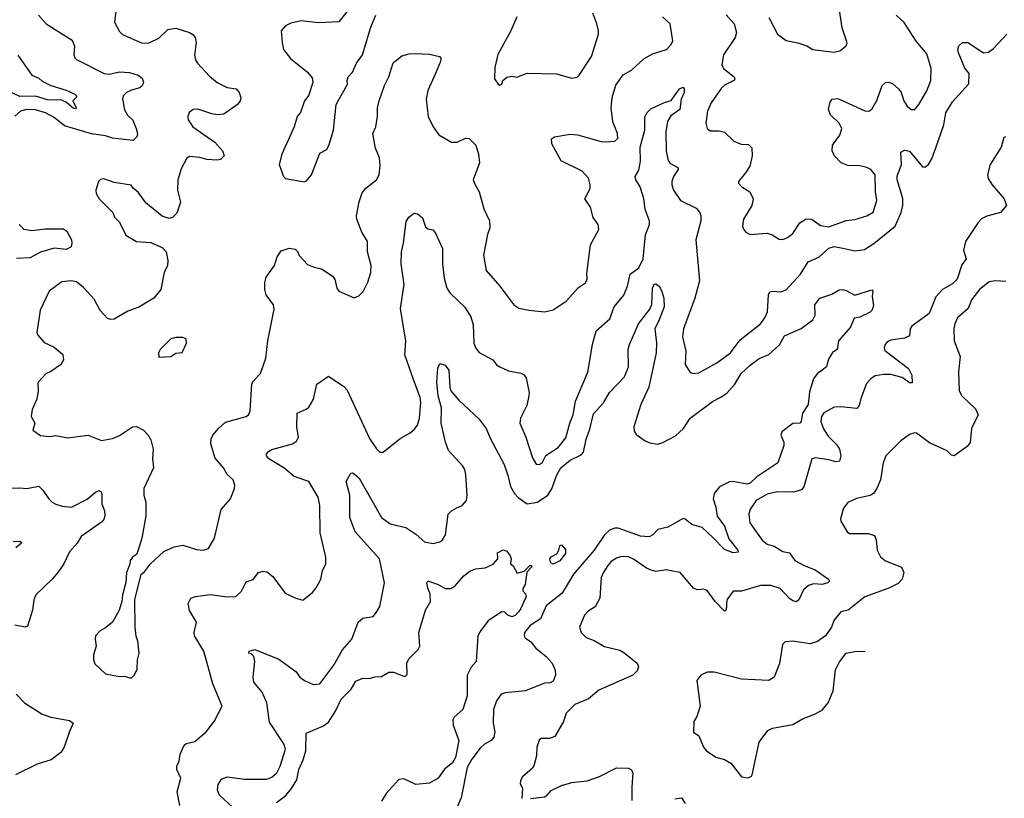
# Model space of a CAD drawing. Extents: x 2199565 to 2323334, y 894172 to 1018966.
# Tile 114 of 256: x 2292444 to 2298188, y 901428 to 905969. Entities that reach past the tile are written whole.
import ezdxf

# ---------------------------------------------------------------- set-up
doc = ezdxf.new("R2010")
doc.units = 0

msp = doc.modelspace()

# ---------------------------------------------------------------- linework, layer by layer
at = {"layer": '0CON10XD'}
for points in [[(2294428.7, 906111.3), (2294305, 905956), (2294185, 905950.6), (2294085, 905962.5), (2294025, 905949.2), (2293995, 905934), (2293970, 905905), (2293974.1, 905834.1), (2293983.3, 905795), (2294023, 905743), (2294122.4, 905662.4), (2294149.1, 905629.1), (2294153.8, 905605), (2294131.2, 905528.8), (2294106, 905495), (2294081.7, 905428.3), (2294062.5, 905405), (2294045.7, 905345), (2293973.1, 905185), (2293957.1, 905125), (2293982.5, 905055), (2293995, 905042.5), (2294105, 905023.3), (2294115, 905027.5), (2294146.7, 905065), (2294195, 905190), (2294235, 905212.5), (2294249.5, 905240.5), (2294273.8, 905325), (2294290.8, 905475), (2294357, 905593), (2294353.3, 905615), (2294360, 905635), (2294385, 905663.3), (2294408.6, 905715), (2294444, 905765), (2294492.5, 905925), (2294520.8, 905995)], [(2293005.7, 906035), (2292997.5, 905955), (2293025, 905900), (2293043.6, 905883.6), (2293154.5, 905834.5), (2293195, 905832.2), (2293255, 905861.4), (2293307.9, 905912.1), (2293355, 905920), (2293434.5, 905894.5), (2293453.4, 905883.4), (2293468, 905865), (2293472.9, 905835), (2293464.4, 905765), (2293470, 905735), (2293481.9, 905715), (2293550.2, 905640.2), (2293595, 905602.7), (2293655, 905574.4), (2293706.7, 905565), (2293723.8, 905545), (2293733.9, 905513.9), (2293730, 905495), (2293714.2, 905475), (2293635, 905418.1), (2293595, 905414.4), (2293565, 905419.4), (2293482.3, 905447.7), (2293455, 905446.2), (2293432.3, 905427.7), (2293424, 905405), (2293426, 905385), (2293454, 905345), (2293581.2, 905255), (2293626, 905205), (2293636.2, 905175), (2293616.1, 905153.9), (2293595, 905150), (2293535, 905153.1), (2293495, 905165.7), (2293435, 905170.8), (2293418.3, 905161.7), (2293385, 905098.8), (2293365.6, 905035), (2293364.2, 904975), (2293382.5, 904905), (2293359.7, 904840.3), (2293335, 904816.2), (2293315, 904810), (2293275, 904823.1), (2293180.2, 904900.2), (2293135, 904963.3), (2293106.7, 904985), (2293093.6, 905003.6), (2292995, 905018.8), (2292935, 905040), (2292915, 905036.7), (2292903.9, 905026.1), (2292887.5, 904975), (2292890, 904955), (2292907.5, 904925), (2292986.7, 904845), (2292996.4, 904816.4), (2293025, 904787.5), (2293062.6, 904712.6), (2293124.5, 904674.5), (2293208.7, 904668.7), (2293275, 904640), (2293298.6, 904615), (2293308.1, 904565), (2293305.6, 904535), (2293285.7, 904495), (2293266.4, 904395), (2293225.6, 904345), (2293138.3, 904291.7), (2293075, 904269.4), (2292995, 904223.1), (2292975, 904220), (2292955, 904225.6), (2292912.7, 904272.7)], [(2296815, 905982.5), (2296864.4, 905884.4), (2296915, 905848), (2296984.1, 905834.1), (2297035, 905816.7), (2297070, 905795), (2297195, 905779.2), (2297227.5, 905787.5), (2297265, 905816.7), (2297270.8, 905835), (2297242.1, 905922.1), (2297226.9, 906025)], [(2292912.7, 904272.7), (2292878.8, 904338.8), (2292815, 904406.7), (2292775, 904440), (2292745, 904446.5), (2292689.1, 904440.9), (2292616.2, 904385), (2292562.9, 904275), (2292543.8, 904145), (2292549.5, 904129.5), (2292586.6, 904086.6), (2292645, 904058.6), (2292695.7, 904015.7), (2292700, 903985), (2292682.5, 903955), (2292625, 903916.2), (2292595.9, 903904.1), (2292553.9, 903856.1), (2292548.8, 903845), (2292550.8, 903805), (2292544.2, 903755), (2292516, 903695), (2292510, 903655), (2292531.2, 903615), (2292520, 903575), (2292565, 903543.3), (2292615, 903538.8), (2292653.9, 903543.9), (2292725, 903529.2), (2292843.9, 903546.1), (2292920, 903515), (2292984.3, 903525.7), (2293025, 903544), (2293102.5, 903595), (2293125, 903595.8), (2293165, 903575.7), (2293193.1, 903545), (2293208.3, 903518.3), (2293222.5, 903465), (2293218.5, 903405), (2293223.5, 903355), (2293168.6, 903235), (2293168.1, 903195), (2293178.9, 903155), (2293180, 903075), (2293155.8, 902945), (2293135.7, 902874.3), (2293125, 902850), (2293102.5, 902835), (2293087.5, 902815), (2293087, 902793), (2293066.7, 902745), (2293063, 902687), (2293043.3, 902615), (2293040, 902575), (2293023.8, 902525), (2292984.2, 902455.8), (2292945, 902422), (2292913.3, 902405), (2292886.7, 902375), (2292883.8, 902355), (2292890, 902315), (2292873.3, 902265), (2292873.3, 902235), (2292881.2, 902211.2), (2292945, 902153.3), (2293025, 902137.5), (2293055, 902140), (2293085, 902130), (2293095, 902130), (2293113, 902147), (2293128.3, 902181.7), (2293130, 902235), (2293140, 902275), (2293133.8, 902345), (2293123.4, 902373.4), (2293116.9, 902425), (2293115.7, 902585), (2293153.3, 902735), (2293171.7, 902748.3), (2293207.5, 902795), (2293285, 902866.2), (2293345, 902894), (2293395, 902904), (2293475, 902878), (2293515.8, 902874.2), (2293545.7, 902884.3), (2293580, 902945), (2293618.3, 903111.7), (2293672.9, 903175), (2293697.1, 903235), (2293699.2, 903255), (2293689.2, 903285), (2293655, 903316.7), (2293632.5, 903355), (2293585, 903410.8), (2293557.8, 903495), (2293560.9, 903525), (2293570, 903545), (2293605, 903585.6), (2293645, 903620.6), (2293765.7, 903654.3), (2293778.8, 903665), (2293788, 903685), (2293798.6, 903845), (2293807.6, 903862.4), (2293849.2, 903905), (2293879.4, 903995), (2293891.4, 904095), (2293928.8, 904281.2), (2293924.2, 904305), (2293882.5, 904365), (2293874.3, 904395), (2293874.1, 904435.9), (2293882.3, 904467.7), (2293930.8, 904535), (2293946, 904585), (2293968.3, 904621.7), (2294015, 904636.7), (2294050.7, 904630.7), (2294065, 904617.5), (2294075, 904593.3), (2294122.1, 904542.1), (2294162.5, 904525), (2294205, 904515.8), (2294266.7, 904475), (2294281.2, 904455), (2294293.6, 904403.6), (2294306.4, 904386.4), (2294395, 904346.7), (2294422.3, 904357.7), (2294447, 904383), (2294475, 904437.5), (2294492, 904495), (2294494, 904535), (2294472, 904615), (2294473.3, 904675), (2294440.5, 904730.5), (2294410, 904805), (2294408.6, 904825), (2294423.5, 904906.5), (2294441.7, 904958.3), (2294463.3, 904986.7), (2294525.7, 905035), (2294540.5, 905065), (2294546.4, 905116.4), (2294542.6, 905162.6), (2294519.8, 905219.8), (2294504.6, 905305), (2294521.4, 905345), (2294530.6, 905405), (2294530.6, 905455), (2294540.6, 905495), (2294571.8, 905585), (2294597.3, 905635), (2294623.2, 905716.8), (2294672.3, 905757.7), (2294715, 905770), (2294755, 905772.9), (2294835, 905767.5), (2294893.6, 905753.6), (2294900, 905745), (2294898.8, 905725), (2294870, 905655), (2294823.9, 905556.1), (2294814.4, 905505), (2294827.3, 905405), (2294855.6, 905345), (2294888.2, 905298.2), (2294962.5, 905255), (2294995, 905254.2), (2295045, 905278.8), (2295065, 905276.7), (2295105, 905237.5), (2295120.8, 905185), (2295125.8, 905135), (2295090, 905035), (2295100, 905005), (2295124.5, 904964.5), (2295151.9, 904865), (2295184.4, 904795), (2295185.8, 904755), (2295173.1, 904716.9), (2295150, 904595), (2295165.6, 904505.6), (2295244.5, 904414.5), (2295325.6, 904305.6), (2295355, 904287.1), (2295414.2, 904274.2), (2295505, 904266), (2295555, 904277.5), (2295632.4, 904327.6), (2295703.9, 904406.1), (2295744.2, 904435), (2295754.3, 904455), (2295752.1, 904487.9), (2295774.6, 904655.4), (2295822.5, 904745), (2295818, 904775), (2295789.2, 904815), (2295774, 904875), (2295740, 904925), (2295770.8, 904985), (2295772, 905005), (2295761.9, 905045), (2295724.3, 905085), (2295602.5, 905145), (2295548.6, 905245), (2295546.1, 905273.9), (2295564.4, 905285.6), (2295655, 905302.2), (2295696.9, 905296.9), (2295835, 905257.8), (2295865, 905256.5), (2295915, 905261.4), (2295934, 905276), (2295930.8, 905305), (2295903.8, 905373.8), (2295894.7, 905455), (2295900.8, 905515), (2295922.4, 905587.6), (2295965, 905646.7), (2296013.3, 905675), (2296085, 905740.9), (2296135, 905769.6), (2296216.2, 905795), (2296244, 905825), (2296254, 905845), (2296238, 905945), (2296194, 905985)], [(2292553.8, 905995), (2292598.8, 905945), (2292750.3, 905850.3), (2292763.1, 905815), (2292759.2, 905765), (2292765, 905746.7), (2292775, 905737.5), (2292936, 905656), (2292965, 905651.8), (2293025, 905665.4), (2293085, 905660.9), (2293135, 905644.7), (2293157.6, 905627.6), (2293165.3, 905605), (2293157.5, 905582.5), (2293145, 905571.8), (2293095, 905558.9), (2293067.5, 905545), (2293047.1, 905525), (2293043, 905507), (2293055, 905442.5), (2293072.7, 905412.7), (2293103.1, 905383.1), (2293122.5, 905335)], [(2295343.1, 905985), (2295309.2, 905905), (2295233.2, 905766.8), (2295215, 905690), (2295214.2, 905624.2), (2295235, 905592.5), (2295245, 905587.5), (2295256.7, 905593.3), (2295262.5, 905615), (2295286.1, 905633.9), (2295315, 905640), (2295343.8, 905633.8), (2295405, 905656.9), (2295575, 905653.1), (2295665, 905628.8), (2295695, 905633.8), (2295706.7, 905645), (2295779.2, 905755), (2295820, 905885), (2295821.2, 905905), (2295811.2, 905945), (2295787.9, 906007.9)], [(2296565, 905998), (2296611.9, 905945), (2296625.5, 905895), (2296616.7, 905865), (2296548.9, 905765), (2296539.2, 905705), (2296550, 905685), (2296611.2, 905635), (2296616, 905625), (2296610, 905615), (2296555, 905586.9), (2296535, 905568.6), (2296477.8, 905485), (2296456.5, 905435), (2296445.7, 905365), (2296454.2, 905335), (2296470.9, 905320.9), (2296525, 905320), (2296555, 905313.1), (2296609.7, 905259.7), (2296653.4, 905243.4), (2296695, 905240.8), (2296715, 905222.5), (2296716.5, 905175), (2296703.1, 905115), (2296678.8, 905075), (2296636.7, 905025), (2296637.5, 905015), (2296656.7, 904995), (2296704, 904965), (2296722.5, 904925), (2296714.3, 904885), (2296666.2, 904805), (2296661.2, 904765), (2296666.4, 904746.4), (2296680.5, 904730.5), (2296705, 904716.7), (2296805, 904724), (2296834.3, 904714.3), (2296875, 904689.2), (2296895, 904687.5), (2296922.1, 904697.9), (2296955, 904722), (2296995.7, 904785), (2297032, 904808), (2297065, 904805.6), (2297115, 904769.4), (2297165, 904760), (2297265, 904798.1), (2297315, 904803.1), (2297385, 904824.4), (2297423.4, 904846.6), (2297443.3, 904915), (2297435.6, 904965), (2297434.3, 905065), (2297410, 905095), (2297386.3, 905106.3), (2297345, 905116.4), (2297275, 905118.2), (2297235.8, 905135), (2297196.7, 905175), (2297183.5, 905205), (2297185, 905236.7), (2297229.2, 905295), (2297240.8, 905335), (2297224.2, 905365), (2297173.1, 905415), (2297162.5, 905447.5), (2297172.4, 905487.6), (2297184.4, 905505.6), (2297215, 905509.2), (2297235, 905502.5), (2297375, 905438.2), (2297396.7, 905435), (2297415, 905447.5), (2297445, 905498), (2297475, 905586), (2297495, 905602.9), (2297515, 905605.7), (2297535, 905597.5), (2297573.2, 905563.2), (2297585.5, 905545), (2297601.5, 905495), (2297620.8, 905465), (2297645, 905445.8), (2297665, 905445.8), (2297690, 905475), (2297735.5, 905555), (2297759.5, 905615), (2297760.5, 905685), (2297735, 905769.2), (2297673.8, 905843.8), (2297603.6, 905953.6), (2297556, 905995)], [(2293377.1, 901385), (2293362.9, 901465), (2293383.1, 901545), (2293360.5, 901595), (2293360, 901615), (2293373.1, 901645), (2293379.4, 901685), (2293402.6, 901737.4), (2293415, 901747.5), (2293465, 901759.2), (2293532, 901815), (2293578, 901875), (2293624.2, 901965), (2293570, 902095), (2293518.2, 902285), (2293463.8, 902375), (2293462, 902395), (2293474.2, 902455), (2293433.7, 902523.7), (2293427, 902563), (2293441.2, 902595), (2293470, 902605), (2293555, 902615.5), (2293655, 902602.7), (2293705, 902605.6), (2293738.6, 902635), (2293765, 902690), (2293805.5, 902704.5), (2293837.5, 902745), (2293865, 902753.3), (2293885, 902748), (2293921.2, 902721.2), (2293992.5, 902625), (2294054.1, 902594.1), (2294095, 902583.8), (2294151.7, 902628.3), (2294173.3, 902655), (2294200, 902705), (2294210, 902755), (2294228.8, 902795), (2294228.8, 902835), (2294196.6, 902976.6), (2294194.5, 903135), (2294184.5, 903184.5), (2294130, 903275), (2294045, 903304.2), (2293985, 903355.7), (2293896.8, 903406.8), (2293883.8, 903425), (2293883.8, 903435), (2293895, 903450), (2293915, 903461.4), (2294035, 903494.4), (2294059.3, 903510.7), (2294070, 903535), (2294061.2, 903595), (2294063.3, 903675), (2294115, 903697.1), (2294130.2, 903709.8), (2294157.8, 903755), (2294176.2, 903843.8), (2294245, 903890), (2294335, 903829.2), (2294355, 903808), (2294485, 903526.7), (2294525.8, 903465.8), (2294545, 903447.5), (2294565, 903447.5), (2294663.4, 903526.6), (2294721.3, 903558.7), (2294745, 903578), (2294764.4, 903605), (2294775.6, 903645), (2294784.3, 903735.7), (2294779.4, 903765), (2294740.3, 903869.7), (2294690, 904015), (2294696.5, 904093.5), (2294665.4, 904285.4), (2294686.9, 904425), (2294670, 904545), (2294670.5, 904615), (2294682.5, 904665), (2294698.3, 904791.7), (2294713, 904817), (2294745, 904840), (2294765, 904836.7), (2294793.6, 904813.6), (2294810.7, 904760.7), (2294825, 904750), (2294853.6, 904743.6), (2294868.3, 904728.3), (2294909.4, 904635), (2294910.5, 904545), (2294920.7, 904460.7), (2294935, 904403.8), (2294954.1, 904374.1), (2295041.4, 904291.4), (2295076.3, 904236.3), (2295089.5, 904189.5), (2295092.4, 904082.4), (2295105, 904053.3), (2295125, 904028.8), (2295203.3, 903985), (2295225, 903956.7), (2295245, 903944), (2295295, 903921.4), (2295367.8, 903907.8), (2295386.9, 903896.9), (2295398.8, 903878.8), (2295416.4, 903795), (2295414.5, 903775.5), (2295401.4, 903718.6), (2295364.4, 903645), (2295362.2, 903615), (2295395.6, 903535), (2295435, 903413.3), (2295456.9, 903376.9), (2295475, 903374.5), (2295491.4, 903385), (2295512.9, 903427.1), (2295585, 903473.6), (2295629.8, 903530.2), (2295652.5, 903615), (2295673.5, 903665), (2295685.4, 903744.6), (2295757.5, 903912.5), (2295784.4, 904075), (2295806.2, 904153.8), (2295886.7, 904225), (2295911.9, 904295), (2295968.5, 904361.5), (2295990, 904415), (2296005.6, 904484.4), (2296055, 904520.8), (2296080.5, 904575), (2296094.6, 904715), (2296117.9, 904775), (2296118.8, 904795), (2296092.1, 904862.1), (2296084.6, 904925.4), (2296064.1, 904994.1), (2296038.5, 905035), (2296034.5, 905055), (2296055, 905090.8), (2296065.8, 905144.2), (2296063.8, 905226.2), (2296090.3, 905325), (2296091.1, 905401.1), (2296102.2, 905425), (2296125, 905450), (2296205, 905486.7), (2296245, 905497.5), (2296293.5, 905566.5), (2296315, 905576), (2296320.8, 905565), (2296320.5, 905545), (2296302.5, 905505), (2296294.4, 905445), (2296241.7, 905408.3), (2296222.2, 905375), (2296213.3, 905315), (2296214.6, 905205), (2296224.6, 905155), (2296234.4, 905135), (2296284.3, 905104.3), (2296285.8, 905095), (2296257.5, 905055), (2296248.8, 905025), (2296248.5, 905005), (2296258.5, 904975), (2296298.6, 904915), (2296390.5, 904870.5), (2296411.4, 904845), (2296416.9, 904825), (2296416.5, 904795), (2296387.5, 904685), (2296408.9, 904445), (2296383.1, 904345), (2296316.7, 904165), (2296310.9, 904119.1), (2296330, 904035), (2296325, 903957.5), (2296355, 903911.2), (2296376.1, 903906.1), (2296405, 903909.2), (2296511.5, 903968.5), (2296590, 904025), (2296647.5, 904102.5), (2296764.7, 904195.3), (2296790.2, 904229.8), (2296805.4, 904264.6), (2296811.4, 904365), (2296819.2, 904380.8), (2296835, 904385.8), (2296885, 904381.4), (2296915, 904392.5), (2296998.5, 904485), (2297042.8, 904557.2), (2297105, 904583.8), (2297165, 904635.9), (2297195, 904645.8), (2297246.4, 904636.4), (2297315, 904621.8), (2297371.2, 904628.8), (2297426.2, 904663.8), (2297550.3, 904765), (2297585.2, 904845), (2297595.5, 904885), (2297595.5, 904925.5), (2297562, 905035), (2297562.9, 905057.1), (2297587.1, 905125), (2297584, 905196), (2297605, 905208.8), (2297635, 905201.4), (2297710.2, 905110.2), (2297725, 905108.6), (2297745.6, 905125), (2297765, 905157.5), (2297788.8, 905221.2), (2297834, 905355), (2297847.5, 905425), (2297885, 905489.2), (2297980, 905595), (2297982.5, 905655), (2297957, 905687), (2297921.4, 905775), (2297917.5, 905795), (2297922.7, 905817.3), (2297944, 905836), (2297975, 905836), (2298065.9, 905775.9), (2298095, 905780), (2298125, 905800.8), (2298202, 905885)], [(2292432.4, 905762.4), (2292515.3, 905645.3), (2292555, 905628.6), (2292575, 905611.5), (2292625, 905585.4), (2292715, 905558.4), (2292765.6, 905535), (2292774.5, 905525), (2292772.2, 905515), (2292753.3, 905495), (2292772.5, 905455), (2292770, 905450), (2292755, 905453.9), (2292716.6, 905486.6), (2292689.8, 905499.8), (2292605, 905501.2), (2292535, 905522.4), (2292445, 905522.1), (2292329.4, 905575)], [(2293122.5, 905335), (2293130, 905305), (2293128, 905285), (2293105.6, 905264.4), (2292985, 905278.8), (2292945, 905291.3), (2292863.1, 905303.1), (2292705, 905350), (2292645, 905398.1), (2292594, 905425), (2292536.4, 905443.6), (2292485, 905446), (2292447.5, 905435), (2292415, 905405.6)], [(2298195, 905286.2), (2298185, 905282.5), (2298169.2, 905225), (2298104.3, 905125), (2298088.9, 905065), (2298093.8, 905043.8), (2298116.4, 905006.4), (2298186.2, 904925), (2298200, 904885), (2298165, 904844), (2298085, 904822.2), (2298055, 904806.9), (2298034.7, 904785.3), (2297960.9, 904675), (2297949.1, 904625), (2297965.5, 904575), (2297940.6, 904539.4), (2297912.1, 904455), (2297885, 904428.5), (2297826.9, 904395), (2297788, 904352), (2297748.8, 904255), (2297648.9, 904181.1), (2297638.6, 904165), (2297634, 904125), (2297605, 904112.2), (2297525, 904100), (2297505, 904090), (2297492, 904075), (2297486, 904055), (2297490.3, 904040.3), (2297628.5, 903935), (2297647.5, 903895), (2297649.7, 903850.3), (2297635, 903850), (2297591.9, 903881.9), (2297525, 903900), (2297485, 903900.4), (2297435, 903891.1), (2297408.9, 903875), (2297383.6, 903846.4), (2297350.3, 903760.3), (2297340.5, 903719.5), (2297328.1, 903701.9), (2297235, 903711.1), (2297195, 903708.6), (2297135, 903675.6), (2297121.1, 903655), (2297117.8, 903625), (2297133.2, 903583.2), (2297160.2, 903540.2), (2297210.3, 903490.3), (2297226.5, 903465), (2297234.5, 903425), (2297226.4, 903393.6), (2297205, 903390), (2297165, 903402.7), (2297086.8, 903413.2), (2297065, 903407.5), (2297018.5, 903245), (2297005, 903226.4), (2296957.4, 903212.6), (2296865, 903214.5), (2296805, 903202.2), (2296739.2, 903165), (2296704.2, 903115), (2296698.1, 903085), (2296703.1, 903035), (2296775, 902932.5), (2296805, 902909.2), (2296845, 902898.6), (2296895, 902868.1), (2296935, 902858.6), (2296965, 902814.4), (2297020, 902785), (2297085, 902760.4), (2297162, 902705), (2297168, 902695), (2297158.8, 902685), (2297125, 902674.7), (2297075, 902678.2), (2297045, 902668.2), (2297016.4, 902643.6), (2296989.4, 902585), (2296975, 902574.5), (2296955, 902579.1), (2296935, 902593.5), (2296880.9, 902650.9), (2296825, 902668.4), (2296765, 902669.6), (2296655, 902636.7), (2296605, 902635.8), (2296569.5, 902585), (2296565.8, 902524.2), (2296555, 902520), (2296500.6, 902575), (2296455, 902640), (2296435, 902647.5), (2296395, 902644), (2296375, 902652.5), (2296296.7, 902745), (2296215, 902760.8), (2296155, 902751.4), (2296127.6, 902757.6), (2296099.4, 902769.4), (2296025, 902821.9), (2295995.4, 902835.4), (2295955, 902837.8), (2295925, 902827.8), (2295895, 902809.4), (2295874.7, 902785.3), (2295846.6, 902743.4), (2295835.7, 902715), (2295828.8, 902595), (2295800, 902545), (2295760.9, 902519.1), (2295738.8, 902495), (2295708.8, 902425), (2295718.8, 902395), (2295747.5, 902365), (2295795, 902348), (2295855, 902313.1), (2295945, 902290.8), (2295968.3, 902278.3), (2296046, 902215), (2296052.9, 902195), (2296045, 902171.2), (2296020, 902145), (2295821.8, 902058.2), (2295762.3, 902007.7), (2295682.9, 901975), (2295632.5, 901925), (2295615.5, 901875), (2295565, 901788.6), (2295535, 901776.9), (2295485, 901776.2), (2295475, 901766.7), (2295460, 901725), (2295459.2, 901675), (2295442.7, 901617.3), (2295435, 901603.3), (2295375, 901550), (2295365, 901530), (2295363.6, 901513.6), (2295376.2, 901485), (2295373, 901427)], [(2292441.4, 904775), (2292467.8, 904747.8), (2292515, 904739.1), (2292591.4, 904748.6), (2292699.8, 904749.8), (2292718.6, 904735), (2292746, 904685), (2292748.8, 904665), (2292743.3, 904645), (2292715, 904628.6), (2292645, 904635.9), (2292565, 904612.5), (2292505, 904580), (2292424.7, 904575.3)], [(2293685.5, 901375), (2293609.6, 901445), (2293597.5, 901475), (2293602.1, 901507.9), (2293621.5, 901538.5), (2293655, 901551.9), (2293755, 901538.8), (2293885, 901540), (2293915, 901551.1), (2293944, 901576), (2293962.5, 901615), (2293993.6, 901715), (2293985, 901746), (2293901.9, 901871.9), (2293885.2, 901985.2), (2293857.6, 902047.6), (2293810, 902105), (2293805.6, 902135), (2293816, 902226), (2293810, 902255), (2293795, 902270), (2293780, 902275), (2293782.5, 902285), (2293815, 902295.8), (2293955, 902240), (2294055, 902168), (2294077.5, 902135), (2294105, 902114.3), (2294155, 902091.4), (2294195, 902096), (2294277.1, 902205), (2294326.4, 902293.6), (2294380.5, 902355), (2294417.5, 902455), (2294445, 902478), (2294505, 902488.8), (2294525, 902513.8), (2294544.4, 902545.6), (2294558.1, 902615), (2294571.5, 902685), (2294543.1, 902825), (2294401.5, 902981.5), (2294369.1, 903065), (2294369.5, 903195), (2294348.9, 903275), (2294375, 903323.8), (2294385, 903326.9), (2294395, 903321.1), (2294424.7, 903295), (2294554.8, 903064.8), (2294605, 903029.2), (2294696.6, 903006.6), (2294755, 902968.6), (2294805, 902924.4), (2294855, 902912.9), (2294895, 902922.9), (2294910.8, 902935), (2294927.5, 902965), (2294943.8, 903085), (2294961.9, 903105), (2294990.8, 903119.2), (2295025, 903135.6), (2295049.4, 903165), (2295054.4, 903195), (2295046.2, 903315), (2295040.4, 903345), (2295028.5, 903365), (2294945, 903456.7), (2294927.7, 903505), (2294901.9, 903615), (2294903.7, 903705), (2294884.7, 903775.3), (2294877.2, 903855), (2294882.6, 903937.4), (2294895, 903963.3), (2294925, 903954), (2294947.1, 903925), (2294952.7, 903825), (2294959.2, 903805), (2295005, 903750), (2295125, 903638.8), (2295165, 903583.8), (2295187.8, 903527.8), (2295270.4, 903375), (2295292.9, 903305), (2295306.9, 903246.9), (2295330.4, 903205), (2295351.2, 903181.2), (2295405, 903145.6), (2295464, 903155), (2295525.2, 903194.8), (2295548.2, 903231.8), (2295577.8, 903315), (2295601.4, 903355), (2295655, 903399.1), (2295718.6, 903431.4), (2295732.9, 903447.1), (2295747.8, 903522.2), (2295769.1, 903580.9), (2295790.7, 903669.3), (2295848.8, 903735), (2295885, 903795.4), (2295972.9, 903885), (2295995.3, 903945), (2295993.1, 904045), (2296001.4, 904075), (2296054.6, 904195), (2296119.7, 904280.3), (2296132.2, 904307.8), (2296135, 904402.5), (2296145, 904425.8), (2296155, 904429.2), (2296174.3, 904414.3), (2296188.8, 904388.8), (2296201.5, 904345), (2296203.1, 904295), (2296175, 904218), (2296148.2, 904165), (2296158.8, 904085), (2296156.5, 904025), (2296114.8, 903825), (2296068.2, 903725), (2296026.5, 903595), (2296029.3, 903569.3), (2296039.4, 903549.4), (2296091.8, 903511.8), (2296120.5, 903500.5), (2296165, 903493.6), (2296195, 903503.3), (2296269.1, 903540.9), (2296315.7, 903585), (2296355, 903645.6), (2296485, 903742.5), (2296533.4, 903766.6)], [(2298197, 904443), (2298135, 904446.7), (2298099.7, 904440.3), (2298044, 904395), (2297996, 904335), (2297977.1, 904285), (2297915, 904230.8), (2297898.5, 904195), (2297893.7, 904166.3), (2297894.5, 904095), (2297930.8, 904005), (2297920.8, 903915), (2297924.3, 903804.3), (2297939.2, 903775), (2298019.4, 903699.4), (2298035.7, 903665), (2297995.6, 903585), (2297987.9, 903502.1), (2297970.3, 903479.7), (2297894.3, 903424.3), (2297879.3, 903429.3), (2297853.7, 903453.7), (2297751.7, 903501.7), (2297675, 903556.7), (2297665, 903560), (2297635, 903548.8), (2297585, 903512), (2297496, 903425), (2297480.6, 903385), (2297465.8, 903285.8), (2297445, 903233.8), (2297425, 903205.8), (2297405, 903192.9), (2297325, 903177.1), (2297275, 903153.3), (2297250.5, 903119.5), (2297231.7, 903058.3), (2297233.3, 903045), (2297271.2, 902981.2), (2297285, 902971.2), (2297395, 902972.2), (2297431.1, 902961.1), (2297440.6, 902935), (2297446, 902875), (2297465, 902836.7), (2297495, 902812.5), (2297588, 902775), (2297600.8, 902745), (2297592.2, 902705.8), (2297568.7, 902681.3), (2297515, 902654.2), (2297375, 902602.5), (2297277.5, 902525), (2297235, 902516.2), (2297194, 902465), (2297180, 902425), (2297144.1, 902375.9), (2297097.7, 902342.3), (2297055, 902328.8), (2296955, 902343.3), (2296909.3, 902340.7), (2296893.8, 902325), (2296875.6, 902214.4), (2296845.7, 902135), (2296815, 902115.6), (2296655, 902122), (2296495, 902163.3), (2296455, 902163.3), (2296417.5, 902145), (2296393.3, 902115), (2296412.5, 901965), (2296393.3, 901905), (2296376.7, 901875), (2296373.9, 901813.9), (2296405, 901792.5), (2296433.8, 901725), (2296450, 901705), (2296505, 901667.5), (2296555, 901654.2), (2296591.7, 901631.7), (2296655, 901552.5), (2296693, 901547), (2296713, 901557), (2296716.7, 901565), (2296758, 901755), (2296807.9, 901822.1), (2296835, 901837.5), (2296955, 901857.1), (2297015, 901892.7), (2297076, 901916), (2297125, 901942), (2297160.8, 901985), (2297189.2, 902055), (2297202.7, 902177.3), (2297225.6, 902224.4), (2297266, 902274), (2297326.1, 902286.1), (2297375.5, 902284.1)], [(2296533.4, 903766.6), (2296568.8, 903791.2), (2296615, 903844), (2296652.5, 903905), (2296705, 903953.8), (2296757.3, 903992.7), (2296815, 904016), (2296876.9, 904073.1), (2296904.8, 904125.2), (2297002.7, 904167.3), (2297071.4, 904218.6), (2297084.5, 904245), (2297082.9, 904305), (2297111.4, 904345), (2297181.7, 904368.3), (2297225, 904394), (2297245, 904395.8), (2297265, 904389.2), (2297315, 904362), (2297415, 904392.5), (2297420, 904385), (2297416.7, 904355), (2297425, 904300), (2297415, 904272.5), (2297405, 904263.3), (2297345, 904233.3), (2297311.7, 904228.3), (2297290, 904175), (2297220, 904095), (2297213.3, 904045), (2297185, 904027.5), (2297161.4, 903988.6), (2297150, 903945), (2297124.4, 903925.6), (2297096.2, 903903.8), (2297075.4, 903874.6), (2297050.8, 903799.2), (2297043.3, 903725), (2297011, 903675), (2297003.3, 903625), (2296995, 903615.6), (2296955, 903614.3), (2296890, 903565), (2296884.5, 903545), (2296900.6, 903505), (2296902.2, 903485), (2296866.7, 903385), (2296745, 903302), (2296705, 903264.8), (2296685, 903260.6), (2296605, 903275.8), (2296585, 903274), (2296527.2, 903245), (2296495.9, 903205), (2296488.8, 903175), (2296504.8, 903125), (2296512.9, 903072.9), (2296555, 903014.5), (2296580.3, 902940.3), (2296633.8, 902875), (2296635.8, 902864.2), (2296605, 902860), (2296555, 902879.3), (2296488.3, 902948.3), (2296425, 903007.3), (2296364.5, 903024.5), (2296326.5, 903056.5), (2296315, 903059.2), (2296225, 903009.6), (2296166, 902995), (2296136.4, 902963.6), (2296115, 902953.5), (2296065, 902956.3), (2295935, 903004.2), (2295915, 903004.1), (2295885, 902991.8), (2295856, 902965), (2295795.9, 902875), (2295675, 902734), (2295608.2, 902625), (2295515, 902549.7), (2295482.1, 902475), (2295422.5, 902435), (2295388.5, 902395), (2295386.9, 902375), (2295393, 902363), (2295425, 902340), (2295454, 902304), (2295515, 902254.3), (2295549.4, 902215), (2295566.7, 902175), (2295569.2, 902145), (2295555, 902110), (2295539.1, 902100.9), (2295505, 902098.2), (2295395, 902053.8), (2295275, 902042.5), (2295252, 902035), (2295225, 901996.2), (2295208.5, 901945), (2295205.5, 901865.5), (2295215.5, 901815), (2295210, 901785), (2295194.6, 901765.4), (2295155, 901744.3), (2295129.8, 901720.2), (2295081.5, 901655), (2295055, 901608), (2295019.1, 901430.9), (2294985, 901350)], [(2293255, 904000), (2293325, 904003.8), (2293355, 904023.8), (2293391.2, 904028.8), (2293417, 904083), (2293415, 904107.5), (2293396.2, 904116.2), (2293355, 904116.2), (2293325, 904106.7), (2293262.5, 904045), (2293252.5, 904025), (2293255, 904000)], [(2292335, 903235.4), (2292445, 903238.8), (2292485, 903234.5), (2292555, 903248.6), (2292577.4, 903227.4), (2292613.1, 903175), (2292632.5, 903155), (2292655, 903143.3), (2292691.3, 903131.3), (2292745, 903125.7), (2292838.1, 903171.9), (2292885, 903213.8), (2292905, 903223.3), (2292917.7, 903217.7), (2292923.3, 903205), (2292922.9, 903145), (2292938.1, 903105), (2292940.5, 903075), (2292935.3, 903054.7), (2292921.3, 903038.7), (2292803.1, 902955), (2292778.6, 902915), (2292734.3, 902865), (2292700.8, 902795), (2292666.9, 902745), (2292633.1, 902705), (2292538.6, 902615), (2292526.1, 902586.1), (2292518.6, 902525), (2292489.1, 902430.9), (2292475, 902426), (2292415, 902437.5)], [(2292405, 902924.6), (2292445, 902926.5), (2292454, 902915), (2292422, 902888)], [(2294825.6, 902655.6), (2294818, 902685), (2294825, 902695.7), (2294885, 902674.2), (2294925, 902652), (2294959.5, 902650.5), (2294985, 902666.7), (2295033.8, 902725), (2295072.5, 902755), (2295104.1, 902765.9), (2295158.3, 902771.7), (2295205, 902793.8), (2295233.3, 902825), (2295231.2, 902858.8), (2295265, 902877.5), (2295285, 902870), (2295305, 902842.5), (2295310, 902825), (2295307.5, 902795), (2295323, 902783), (2295345, 902740), (2295387, 902753), (2295420, 902785), (2295430, 902785), (2295430, 902775), (2295402.5, 902747.5), (2295392.5, 902675), (2295378.3, 902651.7), (2295378.3, 902638.3), (2295395, 902620), (2295397.5, 902605), (2295368, 902535), (2295353.8, 902515), (2295335, 902494.4), (2295315, 902485.7), (2295291.2, 902495), (2295273.9, 902513.9), (2295254.3, 902515.7), (2295177.4, 902462.6), (2295133.1, 902406.9), (2295115.8, 902375), (2295106.2, 902225), (2295077.4, 902192.6), (2295054.4, 902145), (2295054.4, 902024.4), (2295029.4, 901945), (2294979.1, 901900.9), (2294970, 901885), (2294971.8, 901855), (2295005.3, 901765), (2294986.7, 901665), (2294967.8, 901635), (2294921.7, 901598.3), (2294884.5, 901545), (2294835, 901515.7), (2294755, 901509), (2294685, 901541.2), (2294655, 901536.6), (2294580.8, 901455), (2294555, 901410.6)], [(2295555, 902793.8), (2295541.7, 902801.7), (2295536.2, 902825), (2295544.3, 902835.7), (2295576.7, 902853.3), (2295589.2, 902875), (2295595, 902902.5), (2295605, 902906), (2295628.7, 902878.7), (2295627.5, 902855), (2295595, 902812), (2295555, 902793.8)], [(2293942.3, 901402.3), (2293995.5, 901444.5), (2294029.4, 901485), (2294060, 901535), (2294071.2, 901595), (2294097.7, 901652.3), (2294112.1, 901705), (2294115, 901806.7), (2294212.4, 901847.6), (2294245, 901871.2), (2294286.5, 901935), (2294320, 902005), (2294376.8, 902063.2), (2294405, 902111.2), (2294445, 902128.8), (2294485, 902126.7), (2294515, 902136.7), (2294555, 902137.5), (2294597, 902163), (2294625, 902162.5), (2294685, 902140), (2294695, 902140), (2294705, 902150), (2294702.1, 902217.9), (2294716.6, 902243.4), (2294767.5, 902295), (2294778.5, 902315), (2294772.9, 902395), (2294811.8, 902525), (2294840, 902575), (2294838.1, 902618.1), (2294825.6, 902655.6)], [(2292423.8, 902035), (2292471.2, 901985), (2292575, 901918.5), (2292625, 901901.8), (2292735, 901880.6), (2292756, 901865), (2292733.4, 901816.6), (2292703.7, 901726.3), (2292684.3, 901695), (2292627.9, 901652.1), (2292545, 901627.1), (2292418.8, 901565)], [(2295424.1, 901425.9), (2295505, 901436.7), (2295520, 901445), (2295545, 901473.8), (2295605, 901502.5), (2295665, 901520), (2295755, 901530), (2295825.9, 901554.1), (2295925, 901606), (2295995, 901603.8), (2296012.7, 901592.7), (2296020.8, 901575), (2296014.2, 901494.2), (2296015.7, 901415)], [(2296265, 901424.2), (2296305, 901430), (2296325, 901397.5)]]:
    msp.add_lwpolyline(points, dxfattribs=at)

doc.saveas('drawing.dxf')
